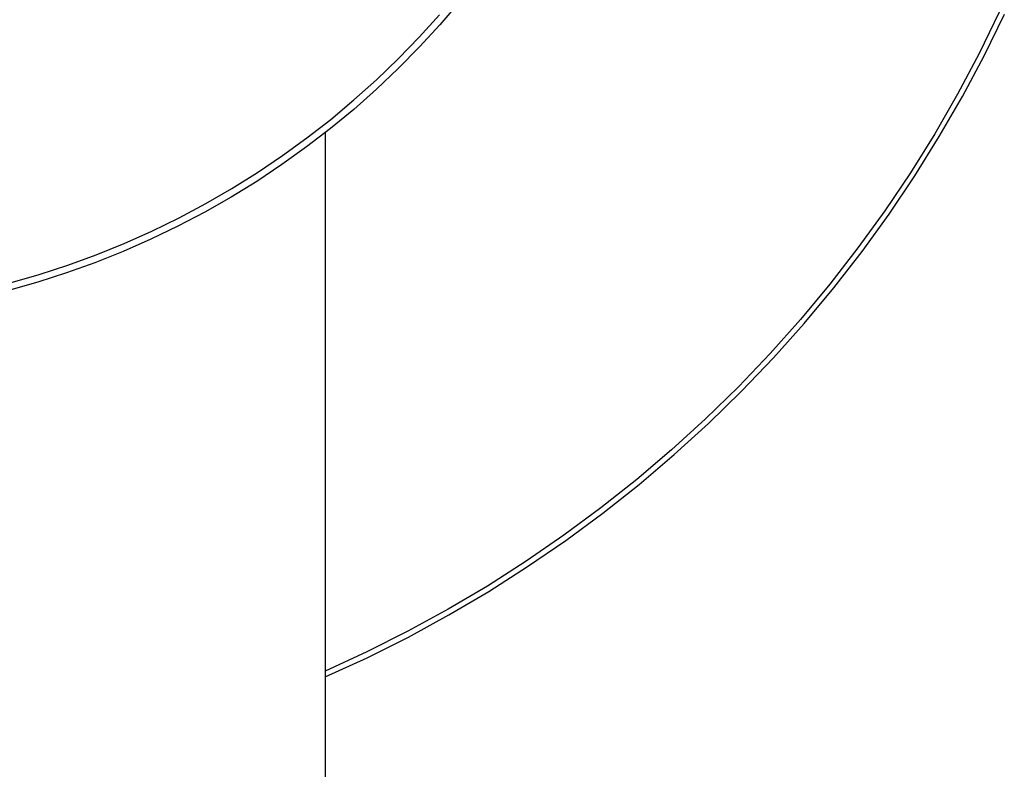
# Model space of a CAD drawing. Header units: millimetres. Extents: x 10249 to 12819, y -11746 to -10122.
# Tile 8 of 37: x 10878 to 10990, y -10656 to -10571. Entities that reach past the tile are written whole.
import ezdxf

# ---------------------------------------------------------------- set-up
doc = ezdxf.new("R2010")
doc.units = ezdxf.units.MM
doc.layers.add('Make2D$Visible$Curvas', color=7, linetype='Continuous')

msp = doc.modelspace()

# ---------------------------------------------------------------- linework, layer by layer
at = {"layer": 'Make2D$Visible$Curvas', "color": 7, "lineweight": -3, "true_color": 0xededed}
for p, q in [((10927.66, -10568.7), (10925.42, -10571.31)), ((10923.06, -10572.72), (10925.36, -10570.17)), ((10925.42, -10571.31), (10923.1, -10573.84)), ((10920.67, -10575.19), (10923.06, -10572.72)), ((10923.1, -10573.84), (10920.69, -10576.29)), ((10918.2, -10577.57), (10920.67, -10575.19)), ((10920.69, -10576.29), (10918.2, -10578.65)), ((10915.65, -10579.86), (10918.2, -10577.57)), ((10918.2, -10578.65), (10915.63, -10580.93)), ((10913.02, -10582.07), (10915.65, -10579.86)), ((10915.63, -10580.93), (10912.98, -10583.12)), ((10910.31, -10584.18), (10913.02, -10582.07)), ((10907.53, -10586.19), (10910.31, -10584.18)), ((10912.98, -10583.12), (10910.26, -10585.21)), ((10910.26, -10585.21), (10907.47, -10587.21)), ((10904.69, -10588.11), (10907.53, -10586.19)), ((10907.47, -10587.21), (10904.61, -10589.12)), ((10901.78, -10589.93), (10904.69, -10588.11)), ((10904.61, -10589.12), (10901.69, -10590.92)), ((10901.69, -10590.92), (10898.7, -10592.62)), ((10898.81, -10591.65), (10901.78, -10589.93)), ((10895.78, -10593.26), (10898.81, -10591.65)), ((10898.7, -10592.62), (10895.66, -10594.21)), ((10895.66, -10594.21), (10892.57, -10595.7)), ((10892.69, -10594.76), (10895.78, -10593.26)), ((10889.56, -10596.16), (10892.69, -10594.76)), ((10886.37, -10597.45), (10889.56, -10596.16)), ((10892.57, -10595.7), (10889.42, -10597.09)), ((10883.15, -10598.63), (10886.37, -10597.45)), ((10889.42, -10597.09), (10886.23, -10598.36)), ((10879.89, -10599.69), (10883.15, -10598.63)), ((10886.23, -10598.36), (10883, -10599.52)), ((10876.59, -10600.64), (10879.89, -10599.69)), ((10883, -10599.52), (10879.73, -10600.57)), ((10879.73, -10600.57), (10876.42, -10601.51))]:
    msp.add_line(p, q, dxfattribs=at)
at = {"layer": 'Make2D$Visible$Curvas', "color": 254, "lineweight": -3, "true_color": 0xcad1ee}
for p, q in [((10988.98, -10569.9), (10986.69, -10574.59)), ((10987.24, -10574.84), (10989.55, -10570.13)), ((10986.69, -10574.59), (10984.24, -10579.19)), ((10984.78, -10579.48), (10987.24, -10574.84)), ((10984.24, -10579.19), (10981.64, -10583.7)), ((10982.16, -10584.02), (10984.78, -10579.48)), ((10981.64, -10583.7), (10978.88, -10588.13)), ((10979.38, -10588.48), (10982.16, -10584.02)), ((10978.88, -10588.13), (10975.98, -10592.45)), ((10976.45, -10592.83), (10979.38, -10588.48)), ((10975.98, -10592.45), (10972.92, -10596.68)), ((10973.38, -10597.08), (10976.45, -10592.83)), ((10972.92, -10596.68), (10969.73, -10600.8)), ((10970.16, -10601.23), (10973.38, -10597.08)), ((10969.73, -10600.8), (10966.39, -10604.8)), ((10966.8, -10605.26), (10970.16, -10601.23)), ((10966.39, -10604.8), (10962.93, -10608.69)), ((10963.31, -10609.17), (10966.8, -10605.26)), ((10962.93, -10608.69), (10959.33, -10612.46)), ((10959.68, -10612.97), (10963.31, -10609.17)), ((10959.33, -10612.46), (10955.6, -10616.1)), ((10955.93, -10616.63), (10959.68, -10612.97)), ((10955.6, -10616.1), (10951.75, -10619.62)), ((10952.05, -10620.17), (10955.93, -10616.63)), ((10951.75, -10619.62), (10947.78, -10623)), ((10948.05, -10623.56), (10952.05, -10620.17)), ((10947.78, -10623), (10943.7, -10626.24)), ((10943.94, -10626.83), (10948.05, -10623.56)), ((10943.7, -10626.24), (10939.51, -10629.34)), ((10939.72, -10629.94), (10943.94, -10626.83)), ((10939.51, -10629.34), (10935.22, -10632.3)), ((10935.39, -10632.91), (10939.72, -10629.94)), ((10935.22, -10632.3), (10930.83, -10635.11)), ((10930.97, -10635.73), (10935.39, -10632.91)), ((10930.83, -10635.11), (10926.34, -10637.76)), ((10926.45, -10638.4), (10930.97, -10635.73)), ((10926.34, -10637.76), (10921.77, -10640.26)), ((10921.84, -10640.91), (10926.45, -10638.4)), ((10921.77, -10640.26), (10917.11, -10642.61)), ((10917.15, -10643.26), (10921.84, -10640.91)), ((10917.11, -10642.61), (10912.38, -10644.79)), ((10912.38, -10645.45), (10917.15, -10643.26))]:
    msp.add_line(p, q, dxfattribs=at)
at = {"layer": 'Make2D$Visible$Curvas', "color": 7, "lineweight": -3, "true_color": 0xffffff}
for p, q in [((10912.38, -10583.6), (10912.38, -11165.33)), ((10911.51, -10584.27), (10911.51, -10584.27))]:
    msp.add_line(p, q, dxfattribs=at)

doc.saveas('drawing.dxf')
